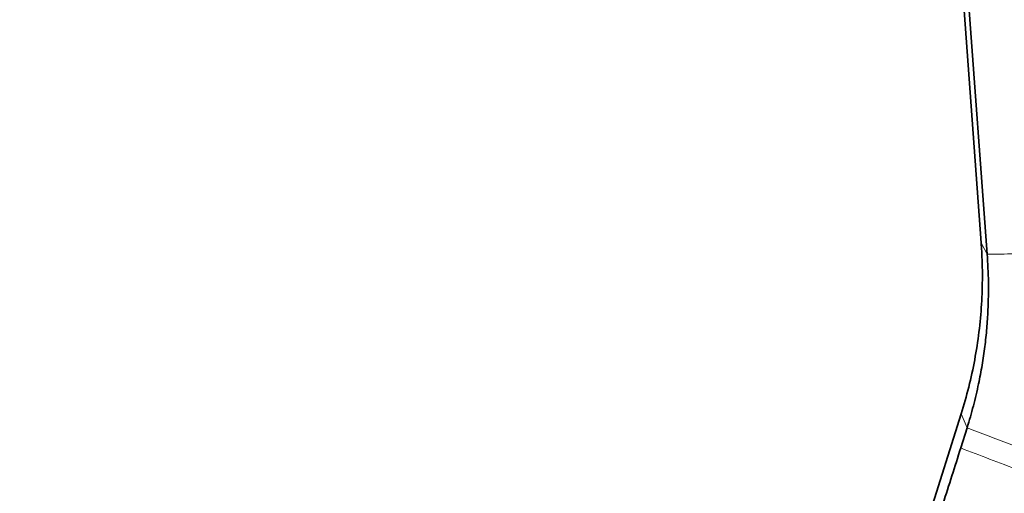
# Model space of a CAD drawing. Header units: millimetres. Extents: x 0 to 14900, y 0 to 10500.
# Tile 10 of 51: x 3054 to 3701, y 6555 to 6866. Entities that reach past the tile are written whole.
import ezdxf

# ---------------------------------------------------------------- set-up
doc = ezdxf.new("R2010")
doc.units = ezdxf.units.MM
doc.header["$LTSCALE"] = 25
doc.styles.add('SLDTEXTSTYLE0', font='TXT', dxfattribs={"width": 0.605})
doc.dimstyles.new('SLDDIMSTYLE0', dxfattribs={"dimtxt": 87.5, "dimasz": 87.5, "dimexe": 0, "dimexo": 0.0625, "dimgap": 21.875, "dimtad": 1, "dimdec": 0, "dimrnd": 1e-09, "dimzin": 12, "dimdsep": 46, "dimtxsty": 'SLDTEXTSTYLE0', "dimsah": 1, "dimcen": 0.09, "dimadec": 0, "dimazin": 3, "dimtfac": 1, "dimtofl": 0, "dimtmove": 0, "dimatfit": 3, "dimfxl": 1, "dimfrac": 2, "dimtolj": 1, "dimtzin": 12, "dimarcsym": 0})

# ---------------------------------------------------------------- blocks, each defined once
blk = doc.blocks.new('_D_2')
at = {"color": 7, "linetype": 'Continuous', "lineweight": 0}
for p, q in [((1556.82, 6782.11), (1556.82, 4519.96)), ((3464.77, 5441.45), (3464.77, 4519.96)), ((1556.82, 4557.46), (3464.77, 4557.46))]:
    blk.add_line(p, q, dxfattribs=at)
at = {"color": 7, "linetype": 'Continuous', "lineweight": 18}
for points in [[(1556.82, 4557.46), (1644.32, 4544.96), (1644.32, 4569.96)], [(3464.77, 4557.46), (3377.27, 4569.96), (3377.27, 4544.96)]]:
    blk.add_solid(points, dxfattribs=at)
at = {"color": 7, "linetype": 'Continuous', "lineweight": 18, "insert": (2377.11, 4670.25), "char_height": 87.5, "attachment_point": 1, "style": 'SLDTEXTSTYLE0'}
blk.add_mtext('1908', dxfattribs=at)

msp = doc.modelspace()

# ---------------------------------------------------------------- linework, layer by layer
at = {"color": 7, "linetype": 'Continuous', "lineweight": 35}
for p, q in [((3685.5634466, 6719.8667526), (3630.1821089, 7476.1286725)), ((3652.5949835, 7210.6111348), (3689.5259673, 6712.5119377)), ((3612.9979092, 6419.5299707), (3672.4194835, 6607.5537689)), ((3676.3249015, 6598.4574942), (3672.1542956, 6585.1870059))]:
    msp.add_line(p, q, dxfattribs=at)
at = {"color": 8, "linetype": 'Continuous', "lineweight": 18}
for p, q in [((3689.5259672, 6712.5119377), (3685.5634466, 6719.8667526)), ((3676.3249015, 6598.4574942), (3672.4194835, 6607.5537689))]:
    msp.add_line(p, q, dxfattribs=at)
at = {"color": 7, "linetype": 'Continuous', "lineweight": 18}
for radius, start, end in [(2334.27, 5.2453818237, 154.7931009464), (1507.49, 103.3337430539, 206.6668588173)]:
    msp.add_arc((3784.7681648, 6352.449066), radius, start, end, dxfattribs=at)
at = {"color": 7, "linetype": 'Continuous', "lineweight": 35}
for points, knots in [([(3672.4184065, 6607.5541058), (3674.1601541, 6613.4242866), (3677.6439009, 6625.1654963), (3681.491456, 6643.138344), (3684.3062023, 6661.292969), (3685.9904214, 6679.5910555), (3686.4686791, 6695.4896182), (3686.2481122, 6708.922425), (3685.7909934, 6716.2186107), (3685.5624355, 6719.8666793)], [0, 0, 0, 0, 0.1614018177, 0.3228269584, 0.4842701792, 0.6457258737, 0.8071873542, 0.903594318, 1, 1, 1, 1]), ([(3689.5259672, 6712.5119377), (3689.8875273, 6706.3801857), (3690.6106206, 6694.1171402), (3690.2221379, 6681.839038), (3690.0279038, 6675.7002164)], [0, 0, 0, 0, 0.500018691, 1, 1, 1, 1]), ([(3690.0279038, 6675.7002164), (3689.7975088, 6671.7223307), (3689.3336197, 6663.7130526), (3688.0217691, 6651.6683195), (3686.2745539, 6639.5208305), (3684.6805617, 6631.44451), (3683.8787328, 6627.3818635)], [0, 0, 0, 0, 0.24514509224, 0.49358763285, 0.74525844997, 1, 1, 1, 1]), ([(3683.8787328, 6627.3818635), (3682.7983629, 6622.5196699), (3680.635577, 6612.7860744), (3677.7626993, 6603.2366989), (3676.3249015, 6598.4574942)], [0, 0, 0, 0, 0.49952698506, 1, 1, 1, 1]), ([(3672.1542956, 6585.1870059), (3670.2327222, 6579.0905265), (3666.3875517, 6566.8911468), (3660.9925085, 6549.9962472), (3655.9957884, 6534.4688829), (3652.9330668, 6525.0487136), (3651.40193, 6520.3393183)], [0, 0, 0, 0, 0.2797681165, 0.5598308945, 0.7799476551, 1, 1, 1, 1])]:
    msp.add_open_spline(points, degree=3, knots=knots, dxfattribs=at)
at = {"color": 8, "linetype": 'Continuous', "lineweight": 18}
for points, knots in [([(3689.5259672, 6712.5119377), (3695.4759826, 6712.5384447), (3707.3776752, 6712.5914659), (3725.9396296, 6712.7927673), (3744.9315616, 6713.0815428), (3764.3819581, 6713.4673817), (3784.2052394, 6713.9380401), (3797.7849747, 6714.3298238), (3804.5740583, 6714.5256931)], [0, 0, 0, 0, 0.1673587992, 0.3347643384, 0.5021951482, 0.6681544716, 0.8340963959, 1, 1, 1, 1]), ([(3676.3249015, 6598.4574942), (3680.8944316, 6596.6978505), (3689.9346766, 6593.2166149), (3703.8271361, 6587.942006), (3717.8063484, 6582.6855173), (3732.0300817, 6577.3926155), (3746.5935227, 6572.0216834), (3756.5921792, 6568.3787504), (3761.6364942, 6566.5408933)], [0, 0, 0, 0, 0.1709223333, 0.3381485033, 0.503511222, 0.6671446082, 0.8320746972, 1, 1, 1, 1]), ([(3672.1542956, 6585.1870059), (3678.4255781, 6582.7700542), (3690.9328341, 6577.949759), (3710.509244, 6570.5519502), (3730.596871, 6563.0544178), (3744.4858252, 6557.9616936), (3751.4457461, 6555.4096687)], [0, 0, 0, 0, 0.2508548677, 0.5002973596, 0.7495930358, 1, 1, 1, 1])]:
    msp.add_open_spline(points, degree=3, knots=knots, dxfattribs=at)

# ---------------------------------------------------------------- dimensions: what is measured, and where the dimension line sits
at = {"color": 7, "linetype": 'Continuous', "lineweight": 18}
dim = msp.add_linear_dim(base=(3464.7681648, 4557.4582049), p1=(1556.8213415, 6832.1130428), p2=(3464.7681648, 5491.4549398), dimstyle='SLDDIMSTYLE0', dxfattribs=at)
dim.commit()
dim.dimension.update_dxf_attribs({"geometry": '_D_2', "text_midpoint": (2510.7947532, 4557.4582049), "dimtype": 160})

doc.saveas('drawing.dxf')
